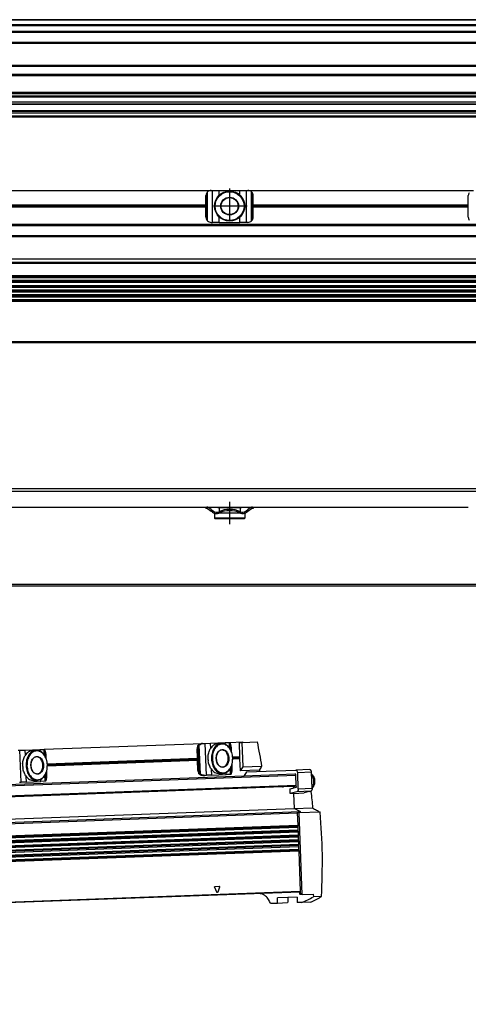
# Model space of a CAD drawing. Header units: millimetres. Extents: x -285 to 2170, y -283 to 203.
# Tile 29 of 33: x 1601 to 1772, y -255 to 120. Entities that reach past the tile are written whole.
import ezdxf

# ---------------------------------------------------------------- set-up
doc = ezdxf.new("R2010")
doc.units = ezdxf.units.MM
doc.linetypes.add('DOT_CENTER', pattern=[14, 12, -1, 0, -1])
doc.layers.add('1', color=7, linetype='Continuous')

# ---------------------------------------------------------------- blocks, each defined once
blk = doc.blocks.new('REGLA__5', base_point=(445.6, 83.41))
at = {"color": 7, "linetype": 'Continuous'}
for p, q in [((2094.3, 120.41), (543.3, 120.41)), ((554.6, 118.41), (2096.1, 118.41)), ((554.6, 115.91), (2096.1, 115.91)), ((554.6, 111.61), (2096.1, 111.61)), ((554.6, 102.91), (2096.1, 102.91)), ((2096.1, 98.99), (554.6, 98.99)), ((2096.1, 92.69), (554.6, 92.69)), ((554.6, 92.47), (2096.1, 92.47)), ((554.6, 92.43), (2096.1, 92.43)), ((2096.1, 92.09), (554.6, 92.09)), ((2096.1, 91.3), (554.6, 91.3)), ((2096.1, 90.91), (554.6, 90.91)), ((2096.1, 88.91), (554.6, 88.91)), ((554.6, 88.13), (2090.3, 88.13)), ((2096.1, 84.71), (456.1, 84.71)), ((456.1, 83.71), (2096.1, 83.71)), ((456.1, 83.41), (2096.1, 83.41)), ((2096.1, 85.42), (543.32, 85.42)), ((553.73, 85.83), (2090.3, 85.83))]:
    blk.add_line(p, q, dxfattribs=at)
at = {"color": 3, "linetype": 'Continuous'}
for p, q in [((2096.1, 120.21), (543.5, 120.21)), ((554.6, 118.61), (2096.1, 118.61)), ((554.6, 118.21), (2096.1, 118.21)), ((554.6, 116.09), (2096.1, 116.09)), ((554.6, 115.71), (2096.1, 115.71)), ((554.6, 111.81), (2096.1, 111.81)), ((554.6, 111.41), (2096.1, 111.41)), ((554.6, 103.11), (2096.1, 103.11)), ((554.6, 102.71), (2096.1, 102.71)), ((2096.1, 99.49), (554.6, 99.49)), ((554.6, 88.33), (2096.1, 88.33)), ((543.53, 85.63), (2096.1, 85.63))]:
    blk.add_line(p, q, dxfattribs=at)
blk = doc.blocks.new('Regla_G2_cm1540-T__7', base_point=(445.6, 83.41))
blk.add_blockref('REGLA__5', (445.6, 83.41))
blk = doc.blocks.new('E1', base_point=(626, 100.95))
blk.add_blockref('Regla_G2_cm1540-T__7', (445.6, 83.41))
blk = doc.blocks.new('REGLA__15', base_point=(445.6, -96.46))
at = {"color": 7, "linetype": 'Continuous'}
for p, q in [((2096.1, -58.46), (456.1, -58.46)), ((456.1, -59.46), (2096.1, -59.46)), ((1589.6, -65.46), (1671.6, -65.46)), ((1671.6, -65.46), (1671.93, -65.46)), ((1671.6, -65.46), (1671.6, -65.96)), ((1671.93, -65.96), (1671.6, -65.96)), ((1671.93, -65.46), (1689.27, -65.46)), ((1672.23, -66.06), (1673.6, -67.08)), ((1673.6, -66.46), (1672.53, -65.66)), ((1673.6, -66.46), (1674.4, -67.06)), ((1674.1, -67.46), (1673.6, -67.08)), ((1676.1, -65.46), (1676.1, -65.71)), ((1676.63, -65.71), (1676.1, -65.71)), ((1684.58, -65.71), (1676.63, -65.71)), ((1676.63, -65.71), (1676.63, -67.19)), ((1685.1, -65.71), (1684.58, -65.71)), ((1684.58, -65.71), (1684.58, -67.19)), ((1685.1, -65.46), (1685.1, -65.71)), ((1686.8, -67.06), (1687.6, -66.46)), ((1687.1, -67.46), (1687.6, -67.08)), ((1688.67, -65.66), (1687.6, -66.46)), ((1687.6, -67.08), (1688.97, -66.06)), ((1689.13, -65.96), (1688.97, -66.06)), ((1689.6, -65.96), (1689.13, -65.96)), ((1689.27, -65.46), (1689.6, -65.46)), ((1689.6, -65.46), (1771.6, -65.46)), ((1689.6, -65.46), (1689.6, -65.96)), ((1674.9, -67.86), (1674.85, -67.86)), ((1674.85, -67.86), (1674.85, -69.71)), ((1686.35, -69.71), (1674.85, -69.71)), ((1675.1, -69.96), (1674.85, -69.71)), ((1686.1, -69.96), (1675.1, -69.96)), ((1676.63, -67.86), (1676.3, -67.86)), ((1676.63, -67.74), (1676.63, -67.86)), ((1684.58, -67.86), (1676.63, -67.86)), ((1684.58, -67.74), (1684.58, -67.86)), ((1684.9, -67.86), (1684.58, -67.86)), ((1686.1, -69.96), (1686.35, -69.71)), ((1686.35, -67.86), (1686.3, -67.86)), ((1686.35, -67.86), (1686.35, -69.71)), ((543.3, -95.46), (2094.3, -95.46))]:
    blk.add_line(p, q, dxfattribs=at)
at = {"color": 3, "linetype": 'Continuous'}
for p, q in [((1673.6, -66.46), (1673.6, -67.08)), ((1687.6, -66.46), (1687.6, -67.08)), ((2094.3, -94.96), (457.9, -94.96))]:
    blk.add_line(p, q, dxfattribs=at)
at = {"color": 7, "linetype": 'Continuous'}
for centre, radius, start, end in [((1671.93, -66.46), 1, 53.1301, 90), ((1671.93, -66.46), 0.5, 53.1301, 90), ((1675.6, -65.46), 2.5, 233.1301, 253.7398), ((1675.6, -65.46), 2, 233.1301, 295.1169), ((1680.6, -76.27), 9.91, 65.247, 114.753), ((1680.6, -76.27), 9.41, 65.256, 114.744), ((1685.6, -65.46), 2, 244.8831, 306.8699), ((1685.6, -65.46), 2.5, 286.2602, 306.8699), ((1689.27, -66.46), 1, 90, 126.8699), ((1675.6, -65.46), 2.5, 253.7398, 286.2602), ((1675.6, -65.46), 2.5, 286.2602, 295.0781), ((1685.6, -65.46), 2.5, 244.9219, 253.7398), ((1685.6, -65.46), 2.5, 253.7398, 286.2602)]:
    blk.add_arc(centre, radius, start, end, dxfattribs=at)
at = {"layer": '1', "color": 2, "linetype": 'DOT_CENTER'}
blk.add_line((1680.6, -63.46), (1680.6, -71.96), dxfattribs=at)
blk = doc.blocks.new('Regla_G2_cm1540-T__16', base_point=(445.6, -96.46))
blk.add_blockref('REGLA__15', (445.6, -96.46))
blk = doc.blocks.new('B1', base_point=(626, -76))
blk.add_blockref('Regla_G2_cm1540-T__16', (445.6, -96.46))
blk = doc.blocks.new('REGLA__18', base_point=(515.37, -260.01))
at = {"color": 7, "linetype": 'Continuous'}
for p, q in [((1609.94, -157.86), (1670.27, -155.63)), ((1668.35, -161.26), (1668.22, -157.71)), ((1668.88, -165.89), (1668.57, -157.69)), ((1670.27, -155.63), (1670.71, -155.61)), ((1670.71, -155.61), (1671.33, -155.59)), ((1671.33, -155.59), (1673.32, -155.52)), ((1673.32, -155.52), (1678.89, -155.31)), ((1676.21, -155.66), (1677.52, -155.61)), ((1678.89, -155.31), (1680.51, -155.25)), ((1680.51, -155.25), (1680.6, -155.25)), ((1680.6, -155.25), (1685.46, -155.07)), ((1680.91, -155.94), (1680.86, -155.78)), ((1680.94, -157.95), (1680.86, -155.78)), ((1680.91, -155.94), (1680.99, -158.03)), ((1681.35, -158.88), (1681.29, -157.22)), ((1684.19, -155.31), (1685.25, -155.27)), ((1684.19, -155.31), (1684.39, -160.67)), ((1685.25, -155.27), (1685.6, -164.57)), ((1685.25, -155.27), (1685.47, -155.27)), ((1685.46, -155.07), (1685.47, -155.27)), ((1685.47, -155.27), (1691.09, -155.06)), ((1600.05, -158.23), (1600.66, -158.21)), ((1600.66, -158.21), (1602.66, -158.13)), ((1602.66, -158.13), (1608.23, -157.93)), ((1605.55, -158.28), (1606.86, -158.23)), ((1608.23, -157.93), (1609.85, -157.87)), ((1609.85, -157.87), (1609.94, -157.86)), ((1610.25, -158.56), (1610.2, -158.4)), ((1610.28, -160.57), (1610.2, -158.4)), ((1610.25, -158.56), (1610.32, -160.65)), ((1610.69, -161.49), (1610.63, -159.84)), ((1611.1, -163.38), (1668.35, -161.26)), ((1668.38, -162.14), (1668.35, -161.26)), ((1681.77, -160.77), (1684.39, -160.67)), ((1684.39, -160.67), (1684.42, -161.55)), ((1668.38, -162.14), (1611.14, -164.27)), ((1668.52, -165.9), (1668.38, -162.14)), ((1681.27, -166.89), (1681.19, -164.52)), ((1681.22, -164.43), (1681.31, -166.72)), ((1681.6, -165.42), (1681.53, -163.56)), ((1684.42, -161.55), (1681.8, -161.65)), ((1684.42, -161.55), (1684.59, -166.11)), ((1685.6, -164.57), (1684.59, -166.11)), ((1685.6, -164.57), (1692.8, -164.3)), ((1686.08, -168.05), (550.26, -210.14)), ((1610.61, -169.51), (1610.52, -167.14)), ((1610.56, -167.05), (1610.65, -169.34)), ((1610.93, -168.03), (1610.87, -166.18)), ((1670.72, -167.82), (1671.16, -167.8)), ((1671.16, -167.8), (1671.78, -167.78)), ((1673.77, -167.71), (1671.78, -167.78)), ((1673.77, -167.71), (1679.34, -167.5)), ((1676.64, -167.15), (1677.94, -167.1)), ((1680.96, -167.44), (1679.34, -167.5)), ((1681.05, -167.44), (1680.96, -167.44)), ((1681.27, -166.89), (1681.31, -166.72)), ((1691.92, -165.83), (1684.59, -166.11)), ((1687.09, -166.51), (1686.08, -168.05)), ((1705.51, -167.33), (1686.08, -168.05)), ((1687.09, -166.51), (1705.81, -165.82)), ((1705.87, -167.32), (1705.51, -167.33)), ((1711.11, -165.62), (1705.81, -165.82)), ((1705.88, -167.82), (1705.87, -167.32)), ((1706.02, -171.52), (1705.88, -167.82)), ((1706.79, -173.04), (1706.55, -166.79)), ((1712.09, -172.84), (1711.85, -166.6)), ((550.42, -214.54), (1706.03, -171.72)), ((550.69, -214.71), (1700.77, -172.09)), ((1600.5, -170.42), (1601.12, -170.4)), ((1603.11, -170.33), (1601.12, -170.4)), ((1603.11, -170.33), (1608.68, -170.12)), ((1605.97, -169.77), (1607.28, -169.72)), ((1610.3, -170.06), (1608.68, -170.12)), ((1610.39, -170.06), (1610.3, -170.06)), ((1610.61, -169.51), (1610.65, -169.34)), ((1705.09, -172), (1700.99, -172.15)), ((1703.68, -172.95), (1706.05, -172.3)), ((1704.91, -172.01), (1704.93, -172.61)), ((1706.05, -172.3), (1706.02, -171.52)), ((1703.74, -174.72), (1703.68, -172.95)), ((1706.23, -174.05), (1703.74, -174.72)), ((1705.01, -174.67), (1703.74, -174.72)), ((1705.02, -174.67), (1705.01, -174.67)), ((1705.01, -174.67), (1705.23, -180.49)), ((1705.02, -174.67), (1709.05, -174.52)), ((1705.02, -174.67), (1705.24, -180.48)), ((1711.53, -173.85), (1709.05, -174.52)), ((1711.59, -173.99), (1710.92, -174.01)), ((1705.24, -180.48), (1712.25, -180.22)), ((546.38, -223.43), (1705.23, -180.49)), ((1707.45, -181.63), (1705.23, -180.49)), ((1707.67, -181.74), (1705.24, -180.48)), ((1706.4, -181.78), (1707.67, -181.74)), ((1706.4, -181.78), (1707.12, -182.15)), ((1706.4, -181.78), (1706.42, -182.13)), ((1706.42, -182.13), (1706.59, -186.86)), ((1715.15, -181.86), (1707.12, -182.15)), ((1708.28, -213.26), (1707.12, -182.15)), ((1706.59, -186.86), (550.98, -229.68)), ((551.01, -230.37), (1706.62, -187.54)), ((1706.59, -186.86), (1706.62, -187.54)), ((1706.62, -187.54), (1706.66, -188.69)), ((1706.66, -188.69), (551.05, -231.52)), ((551.07, -232.2), (1706.68, -189.37)), ((551.12, -233.35), (1706.73, -190.52)), ((551.14, -234.03), (1706.75, -191.21)), ((1706.66, -188.69), (1706.68, -189.37)), ((1706.68, -189.37), (1706.73, -190.52)), ((1706.73, -190.52), (1706.75, -191.21)), ((1706.75, -191.21), (1706.79, -192.36)), ((1706.79, -192.36), (551.18, -235.18)), ((551.21, -235.86), (1706.82, -193.04)), ((1706.86, -194.19), (551.25, -237.01)), ((551.28, -237.69), (1706.89, -194.87)), ((1706.79, -192.36), (1706.82, -193.04)), ((1706.82, -193.04), (1706.86, -194.19)), ((1706.86, -194.19), (1706.89, -194.87)), ((1706.89, -194.87), (1706.93, -196.02)), ((1706.93, -196.02), (551.32, -238.84)), ((1706.96, -196.7), (551.35, -239.53)), ((1706.93, -196.02), (1706.96, -196.7)), ((1706.96, -196.7), (1707.53, -212.09)), ((1707.53, -212.29), (551.92, -255.11)), ((1707.42, -213.09), (1707.39, -212.29)), ((1707.53, -212.09), (1707.57, -213.28)), ((1708.28, -213.26), (1707.57, -213.28)), ((1708.28, -213.26), (1712.52, -213.1)), ((1712.52, -213.1), (1712.55, -214.12)), ((1715.66, -214), (1712.55, -214.12)), ((1698.89, -216.61), (1696.24, -216.71)), ((1702.85, -214.41), (1698.81, -214.56)), ((1698.89, -216.61), (1698.81, -214.56)), ((1702.73, -216.47), (1698.89, -216.61)), ((1706.31, -214.28), (1702.85, -214.41)), ((1706.31, -214.28), (1706.39, -216.33)), ((1708.13, -216.26), (1706.39, -216.33)), ((1711.53, -216.14), (1708.13, -216.26))]:
    blk.add_line(p, q, dxfattribs=at)
at = {"color": 3, "linetype": 'Continuous'}
for p, q in [((1668.22, -157.71), (1668.57, -157.69)), ((1669.15, -166.98), (1668.77, -156.58)), ((1669.45, -167.33), (1669.04, -156.21)), ((1671.78, -167.78), (1671.33, -155.59)), ((1673.39, -157.46), (1673.32, -155.52)), ((1678.91, -155.9), (1678.89, -155.31)), ((1680.59, -157.37), (1680.51, -155.25)), ((1601.12, -170.4), (1600.66, -158.21)), ((1602.73, -160.08), (1602.66, -158.13)), ((1608.25, -158.52), (1608.23, -157.93)), ((1609.93, -159.99), (1609.85, -157.87)), ((1681.79, -161.14), (1684.41, -161.04)), ((1681.8, -161.28), (1684.41, -161.18)), ((1611.13, -163.75), (1668.37, -161.63)), ((1611.13, -163.9), (1668.37, -161.77)), ((1680.96, -167.44), (1680.88, -165.12)), ((1705.88, -167.82), (550.28, -210.64)), ((1603.11, -170.33), (1603.03, -168.18)), ((1610.3, -170.06), (1610.22, -167.73)), ((1668.52, -165.9), (1668.88, -165.89)), ((1673.77, -167.71), (1673.69, -165.56)), ((1679.34, -167.5), (1679.31, -166.71)), ((1711.85, -166.6), (1706.55, -166.79)), ((550.41, -214.34), (1706.02, -171.52)), ((550.88, -214.6), (1700.62, -171.99)), ((1608.68, -170.12), (1608.65, -169.33)), ((1711.53, -173.85), (1706.23, -174.05)), ((1712.09, -172.84), (1706.79, -173.04)), ((548.6, -224.57), (1707.45, -181.63)), ((550.58, -224.96), (1706.42, -182.13)), ((1706.6, -187.13), (550.99, -229.95)), ((1706.61, -187.27), (551, -230.1)), ((1706.67, -188.96), (551.06, -231.79)), ((1706.67, -189.1), (551.06, -231.93)), ((1706.74, -190.79), (551.13, -233.62)), ((1706.74, -190.94), (551.13, -233.76)), ((1706.8, -192.63), (551.2, -235.45)), ((1706.81, -192.77), (551.2, -235.59)), ((1706.87, -194.46), (551.26, -237.28)), ((1706.88, -194.6), (551.27, -237.42)), ((1706.94, -196.29), (551.33, -239.11)), ((1706.95, -196.43), (551.34, -239.25)), ((1675.07, -210.14), (1676.58, -210.08)), ((1707.53, -212.09), (551.92, -254.91)), ((1675.75, -212.34), (1674.93, -210.52)), ((1676.74, -210.45), (1676.06, -212.33))]:
    blk.add_line(p, q, dxfattribs=at)
at = {"color": 7, "linetype": 'Continuous'}
for centre, radius, start, end in [((1680.45, -161.26), 8.1, 176.76, 187.4846), ((1609.79, -163.87), 8.1, 176.76, 187.4846), ((1700.96, -171.27), 0.886, 260.4711, 272.0924)]:
    blk.add_arc(centre, radius, start, end, dxfattribs=at)
for points, knots in [([(1668.41, -156.59), (1668.35, -156.77), (1668.23, -157.13), (1668.22, -157.51), (1668.22, -157.71)], [0, 0, 0, 0, 0.556583, 1.137064, 1.137064, 1.137064, 1.137064]), ([(1668.41, -156.59), (1668.44, -156.53), (1668.5, -156.41), (1668.62, -156.25), (1668.78, -156.1), (1668.9, -156.02), (1668.96, -155.99)], [0, 0, 0, 0, 0.2023408, 0.4055734, 0.6111536, 0.8295963, 0.8295963, 0.8295963, 0.8295963]), ([(1668.77, -156.58), (1668.71, -156.76), (1668.58, -157.12), (1668.58, -157.5), (1668.57, -157.69)], [0, 0, 0, 0, 0.556583, 1.137064, 1.137064, 1.137064, 1.137064]), ([(1668.77, -156.58), (1668.78, -156.55), (1668.81, -156.48), (1668.87, -156.39), (1668.95, -156.29), (1669.01, -156.24), (1669.04, -156.21)], [0, 0, 0, 0, 0.1080226, 0.2240645, 0.3298644, 0.4579017, 0.4579017, 0.4579017, 0.4579017]), ([(1670.27, -155.63), (1670.03, -155.65), (1669.58, -155.69), (1669.16, -155.89), (1668.96, -155.99)], [0, 0, 0, 0, 0.691442, 1.364768, 1.364768, 1.364768, 1.364768]), ([(1669.04, -156.21), (1669.29, -156.05), (1669.79, -155.71), (1670.4, -155.65), (1670.71, -155.61)], [0, 0, 0, 0, 0.878357, 1.798194, 1.798194, 1.798194, 1.798194]), ([(1672.37, -160.8), (1672.4, -160.51), (1672.47, -159.95), (1672.69, -159.14), (1672.96, -158.4), (1673.15, -157.92), (1673.24, -157.7)], [0, 0, 0, 0, 0.859657, 1.688445, 2.516812, 3.22962, 3.22962, 3.22962, 3.22962]), ([(1676.21, -155.66), (1675.62, -155.79), (1674.37, -156.07), (1673.63, -157.14), (1673.24, -157.7)], [0, 0, 0, 0, 1.741697, 3.722677, 3.722677, 3.722677, 3.722677]), ([(1677.52, -155.61), (1676.98, -155.73), (1675.84, -155.97), (1674.57, -157.43), (1673.76, -159.32), (1673.7, -160.76), (1673.67, -161.51)], [0, 0, 0, 0, 1.616329, 3.431134, 5.494301, 7.716385, 7.716385, 7.716385, 7.716385]), ([(1681.79, -161.21), (1681.71, -160.5), (1681.56, -159.13), (1680.65, -157.36), (1679.34, -156.13), (1677.7, -155.7), (1676.1, -156.25), (1674.88, -157.58), (1674.11, -159.41), (1674.05, -160.78), (1674.02, -161.49)], [0, 0, 0, 0, 2.125471, 4.098936, 5.834836, 7.38089, 8.926944, 10.662844, 12.636309, 14.76178, 14.76178, 14.76178, 14.76178]), ([(1681.79, -161.21), (1681.71, -160.46), (1681.54, -159.03), (1680.6, -157.2), (1679.22, -155.85), (1678.06, -155.69), (1677.52, -155.61)], [0, 0, 0, 0, 2.222084, 4.285251, 6.100056, 7.716385, 7.716385, 7.716385, 7.716385]), ([(1680.6, -155.25), (1680.65, -155.29), (1680.8, -155.42), (1680.84, -155.63), (1680.86, -155.78)], [0, 0, 0, 0, 0.1908491, 0.6061063, 0.6061063, 0.6061063, 0.6061063]), ([(1681.29, -157.22), (1681.27, -156.99), (1681.23, -156.54), (1681.01, -156.14), (1680.91, -155.94)], [0, 0, 0, 0, 0.694624, 1.348749, 1.348749, 1.348749, 1.348749]), ([(1691.09, -155.06), (1691.4, -156.59), (1692.02, -159.66), (1692.54, -162.75), (1692.8, -164.3)], [0, 0, 0, 0, 4.693102, 9.399739, 9.399739, 9.399739, 9.399739]), ([(1601.71, -163.42), (1601.74, -163.13), (1601.81, -162.57), (1602.03, -161.76), (1602.3, -161.02), (1602.49, -160.54), (1602.58, -160.32)], [0, 0, 0, 0, 0.859657, 1.688445, 2.516812, 3.22962, 3.22962, 3.22962, 3.22962]), ([(1605.55, -158.28), (1604.96, -158.41), (1603.71, -158.69), (1602.97, -159.76), (1602.58, -160.32)], [0, 0, 0, 0, 1.741697, 3.722677, 3.722677, 3.722677, 3.722677]), ([(1606.86, -158.23), (1606.32, -158.35), (1605.17, -158.59), (1603.9, -160.05), (1603.09, -161.94), (1603.04, -163.38), (1603.01, -164.13)], [0, 0, 0, 0, 1.616329, 3.431134, 5.494301, 7.716385, 7.716385, 7.716385, 7.716385]), ([(1611.13, -163.82), (1611.05, -163.12), (1610.89, -161.75), (1609.98, -159.98), (1608.67, -158.75), (1607.04, -158.31), (1605.43, -158.87), (1604.22, -160.19), (1603.44, -162.03), (1603.39, -163.4), (1603.36, -164.11)], [0, 0, 0, 0, 2.125471, 4.098936, 5.834836, 7.38089, 8.926944, 10.662844, 12.636309, 14.76178, 14.76178, 14.76178, 14.76178]), ([(1604.84, -164.06), (1604.92, -164.63), (1605.08, -165.72), (1605.99, -167.02), (1607.38, -167.55), (1608.73, -166.91), (1609.52, -165.56), (1609.75, -163.88), (1609.39, -162.22), (1608.5, -160.92), (1607.11, -160.39), (1605.77, -161.02), (1604.95, -162.38), (1604.88, -163.48), (1604.84, -164.06)], [0, 0, 0, 0, 1.730223, 3.254404, 4.539877, 5.825349, 7.349531, 9.079753, 10.809976, 12.334157, 13.61963, 14.905103, 16.429284, 18.159507, 18.159507, 18.159507, 18.159507]), ([(1607.02, -160.72), (1606.71, -160.79), (1606.07, -160.93), (1605.35, -161.75), (1604.89, -162.82), (1604.86, -163.64), (1604.84, -164.06)], [0, 0, 0, 0, 0.913577, 1.939336, 3.105475, 4.361435, 4.361435, 4.361435, 4.361435]), ([(1611.13, -163.82), (1611.05, -163.08), (1610.88, -161.65), (1609.93, -159.82), (1608.56, -158.47), (1607.4, -158.3), (1606.86, -158.23)], [0, 0, 0, 0, 2.222084, 4.285251, 6.100056, 7.716385, 7.716385, 7.716385, 7.716385]), ([(1607.26, -167.22), (1607.67, -167.1), (1608.56, -166.84), (1609.31, -165.47), (1609.53, -163.88), (1609.19, -162.32), (1608.34, -161), (1607.43, -160.81), (1607.02, -160.72)], [0, 0, 0, 0, 1.228779, 2.685686, 4.339589, 5.993492, 7.450399, 8.679178, 8.679178, 8.679178, 8.679178]), ([(1609.94, -157.86), (1609.99, -157.91), (1610.14, -158.04), (1610.18, -158.25), (1610.2, -158.4)], [0, 0, 0, 0, 0.1908491, 0.6061063, 0.6061063, 0.6061063, 0.6061063]), ([(1610.63, -159.84), (1610.61, -159.61), (1610.56, -159.15), (1610.35, -158.75), (1610.25, -158.56)], [0, 0, 0, 0, 0.694624, 1.348749, 1.348749, 1.348749, 1.348749]), ([(1674.02, -161.49), (1674.1, -162.2), (1674.26, -163.57), (1675.17, -165.34), (1676.48, -166.57), (1678.12, -167), (1679.72, -166.45), (1680.93, -165.12), (1681.71, -163.29), (1681.77, -161.92), (1681.79, -161.21)], [0, 0, 0, 0, 2.125471, 4.098936, 5.834836, 7.38089, 8.926944, 10.662844, 12.636309, 14.76178, 14.76178, 14.76178, 14.76178]), ([(1675.51, -161.44), (1675.59, -162.02), (1675.74, -163.1), (1676.65, -164.4), (1678.04, -164.93), (1679.39, -164.3), (1680.18, -162.94), (1680.41, -161.26), (1680.05, -159.6), (1679.17, -158.3), (1677.77, -157.77), (1676.43, -158.4), (1675.61, -159.76), (1675.54, -160.86), (1675.51, -161.44)], [0, 0, 0, 0, 1.730223, 3.254404, 4.539877, 5.825349, 7.349531, 9.079753, 10.809976, 12.334157, 13.61963, 14.905103, 16.429284, 18.159507, 18.159507, 18.159507, 18.159507]), ([(1677.68, -158.11), (1677.38, -158.17), (1676.73, -158.31), (1676.01, -159.13), (1675.55, -160.2), (1675.52, -161.02), (1675.51, -161.44)], [0, 0, 0, 0, 0.913577, 1.939336, 3.105475, 4.361435, 4.361435, 4.361435, 4.361435]), ([(1675.51, -161.44), (1675.55, -161.86), (1675.65, -162.67), (1676.18, -163.7), (1676.96, -164.47), (1677.61, -164.56), (1677.92, -164.6)], [0, 0, 0, 0, 1.25596, 2.422099, 3.447858, 4.361435, 4.361435, 4.361435, 4.361435]), ([(1677.92, -164.6), (1678.33, -164.48), (1679.22, -164.23), (1679.97, -162.85), (1680.2, -161.27), (1679.85, -159.7), (1679, -158.38), (1678.1, -158.19), (1677.68, -158.11)], [0, 0, 0, 0, 1.228779, 2.685686, 4.339589, 5.993492, 7.450399, 8.679178, 8.679178, 8.679178, 8.679178]), ([(1677.94, -167.1), (1678.48, -166.99), (1679.63, -166.74), (1680.89, -165.29), (1681.71, -163.39), (1681.76, -161.95), (1681.79, -161.21)], [0, 0, 0, 0, 1.616329, 3.431134, 5.494301, 7.716385, 7.716385, 7.716385, 7.716385]), ([(1602.86, -167.95), (1602.76, -167.74), (1602.53, -167.28), (1602.21, -166.56), (1601.93, -165.76), (1601.82, -165.21), (1601.76, -164.93)], [0, 0, 0, 0, 0.712866, 1.541304, 2.370036, 3.22962, 3.22962, 3.22962, 3.22962]), ([(1603.01, -164.13), (1603.09, -164.87), (1603.26, -166.3), (1604.2, -168.13), (1605.58, -169.48), (1606.74, -169.65), (1607.28, -169.72)], [0, 0, 0, 0, 2.222084, 4.285251, 6.100056, 7.716385, 7.716385, 7.716385, 7.716385]), ([(1603.36, -164.11), (1603.44, -164.82), (1603.6, -166.19), (1604.51, -167.96), (1605.82, -169.19), (1607.45, -169.62), (1609.06, -169.07), (1610.27, -167.74), (1611.05, -165.91), (1611.1, -164.54), (1611.13, -163.82)], [0, 0, 0, 0, 2.125471, 4.098936, 5.834836, 7.38089, 8.926944, 10.662844, 12.636309, 14.76178, 14.76178, 14.76178, 14.76178]), ([(1604.84, -164.06), (1604.89, -164.48), (1604.98, -165.29), (1605.52, -166.32), (1606.3, -167.09), (1606.95, -167.18), (1607.26, -167.22)], [0, 0, 0, 0, 1.25596, 2.422099, 3.447858, 4.361435, 4.361435, 4.361435, 4.361435]), ([(1607.28, -169.72), (1607.82, -169.61), (1608.96, -169.36), (1610.23, -167.9), (1611.04, -166.01), (1611.1, -164.57), (1611.13, -163.82)], [0, 0, 0, 0, 1.616329, 3.431134, 5.494301, 7.716385, 7.716385, 7.716385, 7.716385]), ([(1673.53, -165.33), (1673.42, -165.12), (1673.19, -164.66), (1672.87, -163.94), (1672.59, -163.14), (1672.48, -162.59), (1672.42, -162.31)], [0, 0, 0, 0, 0.712866, 1.541304, 2.370036, 3.22962, 3.22962, 3.22962, 3.22962]), ([(1673.67, -161.51), (1673.75, -162.25), (1673.92, -163.68), (1674.87, -165.51), (1676.24, -166.87), (1677.4, -167.03), (1677.94, -167.1)], [0, 0, 0, 0, 2.222084, 4.285251, 6.100056, 7.716385, 7.716385, 7.716385, 7.716385]), ([(1692.8, -164.3), (1692.66, -164.56), (1692.37, -165.07), (1692.07, -165.58), (1691.92, -165.83)], [0, 0, 0, 0, 0.882614, 1.768266, 1.768266, 1.768266, 1.768266]), ([(1602.86, -167.95), (1603.3, -168.49), (1604.11, -169.49), (1605.38, -169.68), (1605.97, -169.77)], [0, 0, 0, 0, 1.98098, 3.722677, 3.722677, 3.722677, 3.722677]), ([(1610.65, -169.34), (1610.74, -169.14), (1610.92, -168.72), (1610.93, -168.27), (1610.93, -168.03)], [0, 0, 0, 0, 0.654125, 1.348749, 1.348749, 1.348749, 1.348749]), ([(1668.52, -165.9), (1668.54, -166.09), (1668.57, -166.48), (1668.73, -166.83), (1668.8, -167)], [0, 0, 0, 0, 0.580481, 1.137064, 1.137064, 1.137064, 1.137064]), ([(1669.39, -167.56), (1669.32, -167.53), (1669.2, -167.46), (1669.04, -167.33), (1668.9, -167.17), (1668.83, -167.06), (1668.8, -167)], [0, 0, 0, 0, 0.2184427, 0.4240229, 0.6272556, 0.8295963, 0.8295963, 0.8295963, 0.8295963]), ([(1668.88, -165.89), (1668.89, -166.08), (1668.93, -166.46), (1669.08, -166.81), (1669.15, -166.98)], [0, 0, 0, 0, 0.580481, 1.137064, 1.137064, 1.137064, 1.137064]), ([(1669.45, -167.33), (1669.42, -167.3), (1669.35, -167.25), (1669.27, -167.17), (1669.21, -167.08), (1669.17, -167.02), (1669.15, -166.98)], [0, 0, 0, 0, 0.1280373, 0.2338372, 0.3498791, 0.4579017, 0.4579017, 0.4579017, 0.4579017]), ([(1669.39, -167.56), (1669.6, -167.64), (1670.03, -167.81), (1670.49, -167.82), (1670.72, -167.82)], [0, 0, 0, 0, 0.673326, 1.364768, 1.364768, 1.364768, 1.364768]), ([(1671.16, -167.8), (1670.85, -167.79), (1670.24, -167.77), (1669.71, -167.47), (1669.45, -167.33)], [0, 0, 0, 0, 0.919837, 1.798194, 1.798194, 1.798194, 1.798194]), ([(1673.53, -165.33), (1673.96, -165.87), (1674.77, -166.87), (1676.04, -167.06), (1676.64, -167.15)], [0, 0, 0, 0, 1.98098, 3.722677, 3.722677, 3.722677, 3.722677]), ([(1681.27, -166.89), (1681.26, -167.03), (1681.24, -167.25), (1681.1, -167.39), (1681.05, -167.44)], [0, 0, 0, 0, 0.4152572, 0.6061063, 0.6061063, 0.6061063, 0.6061063]), ([(1681.31, -166.72), (1681.4, -166.52), (1681.58, -166.1), (1681.59, -165.65), (1681.6, -165.42)], [0, 0, 0, 0, 0.654125, 1.348749, 1.348749, 1.348749, 1.348749]), ([(1691.92, -165.83), (1691.94, -165.92), (1691.96, -166.08), (1691.99, -166.25), (1692, -166.33)], [0, 0, 0, 0, 0.2520696, 0.5041703, 0.5041703, 0.5041703, 0.5041703]), ([(1706.55, -166.79), (1706.54, -166.66), (1706.51, -166.42), (1706.35, -166.1), (1706.11, -165.86), (1705.91, -165.83), (1705.81, -165.82)], [0, 0, 0, 0, 0.386449, 0.745261, 1.060879, 1.34198, 1.34198, 1.34198, 1.34198]), ([(1711.85, -166.6), (1711.84, -166.47), (1711.81, -166.22), (1711.65, -165.9), (1711.41, -165.67), (1711.21, -165.64), (1711.11, -165.62)], [0, 0, 0, 0, 0.386449, 0.745261, 1.060879, 1.34198, 1.34198, 1.34198, 1.34198]), ([(1711.88, -167.24), (1712.06, -167.44), (1712.36, -167.76), (1712.7, -168.4), (1712.94, -169.11), (1713.04, -169.89), (1713.01, -170.74), (1712.82, -171.54), (1712.48, -172.26), (1712.2, -172.59), (1712.08, -172.74)], [0, 0, 0, 0, 0.778565, 1.32007, 2.155574, 3.008068, 3.667116, 4.695593, 5.463961, 6.015974, 6.015974, 6.015974, 6.015974]), ([(1610.61, -169.51), (1610.6, -169.65), (1610.58, -169.86), (1610.44, -170.01), (1610.39, -170.06)], [0, 0, 0, 0, 0.4152572, 0.6061063, 0.6061063, 0.6061063, 0.6061063]), ([(1700.62, -171.99), (1700.59, -171.98), (1700.54, -171.96), (1700.49, -171.94), (1700.47, -171.92)], [0, 0, 0, 0, 0.082768, 0.1668946, 0.1668946, 0.1668946, 0.1668946]), ([(1700.62, -171.99), (1700.63, -171.99), (1700.64, -172), (1700.66, -172), (1700.68, -172.02), (1700.7, -172.03), (1700.72, -172.04), (1700.73, -172.06), (1700.75, -172.07), (1700.77, -172.08), (1700.77, -172.09)], [0, 0, 0, 0, 0.0213248, 0.0406319, 0.0658097, 0.0874355, 0.1088831, 0.1361918, 0.1580923, 0.1845702, 0.1845702, 0.1845702, 0.1845702]), ([(1700.77, -172.09), (1700.78, -172.09), (1700.78, -172.1), (1700.79, -172.12), (1700.8, -172.13), (1700.81, -172.14), (1700.81, -172.14)], [0, 0, 0, 0, 0.01630604, 0.03261162, 0.04891671, 0.06522135, 0.06522135, 0.06522135, 0.06522135]), ([(1701.62, -171.88), (1701.52, -171.96), (1701.34, -172.1), (1701.1, -172.14), (1700.99, -172.15)], [0, 0, 0, 0, 0.3550974, 0.6931638, 0.6931638, 0.6931638, 0.6931638]), ([(1705.09, -172), (1705.2, -171.98), (1705.44, -171.95), (1705.62, -171.8), (1705.72, -171.73)], [0, 0, 0, 0, 0.3380664, 0.6931638, 0.6931638, 0.6931638, 0.6931638]), ([(1706.79, -173.04), (1706.78, -173.15), (1706.77, -173.38), (1706.66, -173.69), (1706.48, -173.93), (1706.31, -174.01), (1706.23, -174.05)], [0, 0, 0, 0, 0.347691, 0.675069, 0.968796, 1.229832, 1.229832, 1.229832, 1.229832]), ([(1711.25, -173.92), (1711.3, -173.94), (1711.42, -173.97), (1711.53, -173.98), (1711.59, -173.99)], [0, 0, 0, 0, 0.1718262, 0.351848, 0.351848, 0.351848, 0.351848]), ([(1712.09, -172.84), (1712.08, -172.96), (1712.07, -173.18), (1711.96, -173.49), (1711.78, -173.74), (1711.61, -173.81), (1711.53, -173.85)], [0, 0, 0, 0, 0.347691, 0.675069, 0.968796, 1.229832, 1.229832, 1.229832, 1.229832]), ([(1711.59, -173.99), (1711.71, -175.03), (1711.95, -177.1), (1712.15, -179.18), (1712.25, -180.22)], [0, 0, 0, 0, 3.133461, 6.269738, 6.269738, 6.269738, 6.269738]), ([(1712.25, -180.22), (1712.74, -180.49), (1713.71, -181.03), (1714.67, -181.58), (1715.15, -181.86)], [0, 0, 0, 0, 1.674382, 3.32675, 3.32675, 3.32675, 3.32675]), ([(1707.45, -181.63), (1707.47, -181.64), (1707.52, -181.67), (1707.56, -181.72), (1707.57, -181.74)], [0, 0, 0, 0, 0.0832836, 0.1712197, 0.1712197, 0.1712197, 0.1712197]), ([(1715.66, -214), (1715.85, -208.65), (1716.23, -197.92), (1715.51, -187.21), (1715.15, -181.86)], [0, 0, 0, 0, 16.073465, 32.170162, 32.170162, 32.170162, 32.170162]), ([(1696.24, -216.71), (1695.99, -216.15), (1695.52, -215.09), (1694.42, -213.86), (1693.15, -213.04), (1692.22, -212.93), (1691.78, -212.87)], [0, 0, 0, 0, 1.811643, 3.46922, 4.895268, 6.227359, 6.227359, 6.227359, 6.227359]), ([(1707.57, -213.28), (1707.53, -213.27), (1707.44, -213.24), (1707.43, -213.14), (1707.42, -213.09)], [0, 0, 0, 0, 0.1158913, 0.2632327, 0.2632327, 0.2632327, 0.2632327]), ([(1711.53, -216.14), (1711.89, -215.99), (1712.6, -215.69), (1713.64, -215.18), (1714.66, -214.62), (1715.33, -214.21), (1715.66, -214)], [0, 0, 0, 0, 1.15319, 2.31089, 3.478211, 4.652521, 4.652521, 4.652521, 4.652521]), ([(1702.85, -214.41), (1702.83, -214.75), (1702.79, -215.44), (1702.75, -216.12), (1702.73, -216.47)], [0, 0, 0, 0, 1.02914, 2.057866, 2.057866, 2.057866, 2.057866]), ([(1708.13, -216.26), (1708.88, -215.96), (1710.4, -215.33), (1711.83, -214.53), (1712.55, -214.12)], [0, 0, 0, 0, 2.439365, 4.919009, 4.919009, 4.919009, 4.919009])]:
    blk.add_open_spline(points, degree=3, knots=knots, dxfattribs=at)
at = {"color": 3, "linetype": 'Continuous'}
for points, knots in [([(1712.73, -169.96), (1712.72, -169.81), (1712.7, -169.51), (1712.62, -169.06), (1712.5, -168.63), (1712.34, -168.23), (1712.15, -167.85), (1711.99, -167.62), (1711.9, -167.5), (1711.89, -167.49), (1711.89, -167.49)], [0, 0, 0, 0, 0.460564, 0.913316, 1.35668, 1.789188, 2.209693, 2.61764, 2.636827, 2.655961, 2.655961, 2.655961, 2.655961]), ([(1712.07, -172.49), (1712.08, -172.49), (1712.08, -172.48), (1712.16, -172.35), (1712.3, -172.11), (1712.47, -171.72), (1712.6, -171.31), (1712.68, -170.87), (1712.73, -170.42), (1712.73, -170.12), (1712.73, -169.96)], [0, 0, 0, 0, 0.019031, 0.038115, 0.446018, 0.866477, 1.298938, 1.742257, 2.194964, 2.655487, 2.655487, 2.655487, 2.655487]), ([(1674.93, -210.52), (1674.92, -210.49), (1674.9, -210.44), (1674.9, -210.35), (1674.92, -210.27), (1674.95, -210.2), (1675, -210.15), (1675.05, -210.14), (1675.07, -210.14)], [0, 0, 0, 0, 0.0842646, 0.1710696, 0.2552744, 0.3325684, 0.4011867, 0.4635126, 0.4635126, 0.4635126, 0.4635126]), ([(1676.58, -210.08), (1676.6, -210.09), (1676.64, -210.09), (1676.7, -210.14), (1676.74, -210.2), (1676.76, -210.28), (1676.77, -210.37), (1676.75, -210.43), (1676.74, -210.45)], [0, 0, 0, 0, 0.0623259, 0.1309442, 0.2082382, 0.292443, 0.379248, 0.4635126, 0.4635126, 0.4635126, 0.4635126]), ([(1676.06, -212.33), (1676.05, -212.35), (1676.03, -212.4), (1675.97, -212.44), (1675.91, -212.46), (1675.84, -212.45), (1675.79, -212.41), (1675.76, -212.36), (1675.75, -212.34)], [0, 0, 0, 0, 0.0773603, 0.1459929, 0.2082745, 0.2705561, 0.3391886, 0.416549, 0.416549, 0.416549, 0.416549])]:
    blk.add_open_spline(points, degree=3, knots=knots, dxfattribs=at)
blk = doc.blocks.new('Regla_G2_cm1540-T__19', base_point=(515.37, -282.8))
blk.add_blockref('REGLA__18', (515.37, -260.01))
blk = doc.blocks.new('Alzado1', base_point=(1009, -223))
blk.add_blockref('Regla_G2_cm1540-T__19', (515.37, -282.8))
blk = doc.blocks.new('REGLA__21', base_point=(445.6, -6.69))
at = {"color": 7, "linetype": 'Continuous'}
for p, q in [((1587.6, 55.31), (1673.6, 55.31)), ((1671.6, 49.75), (1671.6, 53.31)), ((1673.6, 55.31), (1674.1, 55.31)), ((1674.1, 55.31), (1676.66, 55.31)), ((1676.66, 55.31), (1684.54, 55.31)), ((1684.54, 55.31), (1687.1, 55.31)), ((1687.1, 55.31), (1687.6, 55.31)), ((1687.6, 55.31), (1773.6, 55.31)), ((1688.97, 43.65), (1688.97, 54.77)), ((1689.13, 54.6), (1689.13, 43.82)), ((1689.6, 49.75), (1689.6, 53.31)), ((1771.6, 49.75), (1771.6, 53.31)), ((1589.6, 49.75), (1671.6, 49.75)), ((1671.6, 48.87), (1589.6, 48.87)), ((1671.6, 48.87), (1671.6, 49.75)), ((1671.6, 45.11), (1671.6, 48.87)), ((1689.6, 48.87), (1689.6, 49.75)), ((1689.6, 49.75), (1771.6, 49.75)), ((1689.6, 45.11), (1689.6, 48.87)), ((1771.6, 48.87), (1689.6, 48.87)), ((1771.6, 48.87), (1771.6, 49.75)), ((1771.6, 45.11), (1771.6, 48.87)), ((2094.3, 42.31), (457.9, 42.31)), ((1673.6, 43.11), (1674.1, 43.11)), ((1676.66, 43.11), (1674.1, 43.11)), ((1676.66, 43.11), (1684.54, 43.11)), ((1687.1, 43.11), (1684.54, 43.11)), ((1687.6, 43.11), (1687.1, 43.11)), ((457.9, 37.91), (2094.3, 37.91)), ((461.97, 37.73), (2090.23, 37.73)), ((456.1, 29.18), (2096.1, 29.18)), ((2094.3, 22.76), (457.9, 22.76)), ((457.9, 22.07), (2094.3, 22.07)), ((2094.3, 20.92), (457.9, 20.92)), ((457.9, 20.24), (2094.3, 20.24)), ((457.9, 19.09), (2094.3, 19.09)), ((457.9, 18.41), (2094.3, 18.41)), ((2094.3, 17.26), (457.9, 17.26)), ((457.9, 16.57), (2094.3, 16.57)), ((2094.3, 15.42), (457.9, 15.42)), ((457.9, 14.74), (2094.3, 14.74)), ((2094.3, 13.59), (457.9, 13.59)), ((2094.3, 12.91), (457.9, 12.91)), ((457.9, -2.69), (2094.3, -2.69))]:
    blk.add_line(p, q, dxfattribs=at)
at = {"color": 3, "linetype": 'Continuous'}
for p, q in [((1671.93, 54.42), (1671.93, 44)), ((1672.23, 43.65), (1672.23, 54.77)), ((1674.1, 43.11), (1674.1, 55.31)), ((1676.66, 53.5), (1676.66, 55.31)), ((1684.54, 53.5), (1684.54, 55.31)), ((1687.1, 43.11), (1687.1, 55.31)), ((1589.6, 49.38), (1671.6, 49.38)), ((1589.6, 49.24), (1671.6, 49.24)), ((1689.6, 49.38), (1771.6, 49.38)), ((1689.6, 49.24), (1771.6, 49.24)), ((1676.66, 43.11), (1676.66, 45.12)), ((1684.54, 43.11), (1684.54, 45.12)), ((2094.3, 41.81), (457.9, 41.81)), ((457.9, 38.11), (2094.3, 38.11)), ((462.08, 37.84), (2090.12, 37.84)), ((456.1, 27.95), (2096.1, 27.95)), ((457.9, 27.49), (2094.3, 27.49)), ((2094.3, 22.49), (457.9, 22.49)), ((2094.3, 22.34), (457.9, 22.34)), ((2094.3, 20.65), (457.9, 20.65)), ((2094.3, 20.51), (457.9, 20.51)), ((2094.3, 18.82), (457.9, 18.82)), ((2094.3, 18.68), (457.9, 18.68)), ((2094.3, 16.99), (457.9, 16.99)), ((2094.3, 16.84), (457.9, 16.84)), ((2094.3, 15.15), (457.9, 15.15)), ((2094.3, 15.01), (457.9, 15.01)), ((2094.3, 13.32), (457.9, 13.32)), ((2094.3, 13.18), (457.9, 13.18)), ((2094.3, -2.49), (457.9, -2.49))]:
    blk.add_line(p, q, dxfattribs=at)
at = {"color": 7, "linetype": 'Continuous'}
for radius in [5.75, 5.5, 3.4, 3.25]:
    blk.add_circle((1680.6, 49.31), radius, dxfattribs=at)
for centre, start, end in [((1673.6, 53.31), 146.4427, 180), ((1673.6, 53.31), 133.1047, 146.4427), ((1673.6, 53.31), 90, 133.1047), ((1687.6, 53.31), 46.8953, 90), ((1687.6, 53.31), 40.3149, 46.8953), ((1687.6, 53.31), 0, 40.3149), ((1773.6, 53.31), 146.4427, 180), ((1673.6, 45.11), 180, 213.5573), ((1687.6, 45.11), 319.6851, 0), ((1773.6, 45.11), 180, 213.5573), ((1673.6, 45.11), 213.5573, 226.8953), ((1673.6, 45.11), 226.8953, 270), ((1687.6, 45.11), 270, 313.1047), ((1687.6, 45.11), 313.1047, 319.6851)]:
    blk.add_arc(centre, 2, start, end, dxfattribs=at)
at = {"layer": '1', "color": 2, "linetype": 'DOT_CENTER'}
for p, q in [((1680.6, 56.06), (1680.6, 42.56)), ((1687.35, 49.31), (1673.85, 49.31))]:
    blk.add_line(p, q, dxfattribs=at)
blk = doc.blocks.new('Regla_G2_cm1540-T__22', base_point=(445.6, -29.69))
blk.add_blockref('REGLA__21', (445.6, -6.69))
blk = doc.blocks.new('A1', base_point=(626, 12.47))
blk.add_blockref('Regla_G2_cm1540-T__22', (445.6, -29.69))

msp = doc.modelspace()

# ---------------------------------------------------------------- block references
for name, p in [('E1', (626, 100.95)), ('A1', (626, 12.47)), ('B1', (626, -76)), ('Alzado1', (1009, -223))]:
    msp.add_blockref(name, p)

doc.saveas('drawing.dxf')
